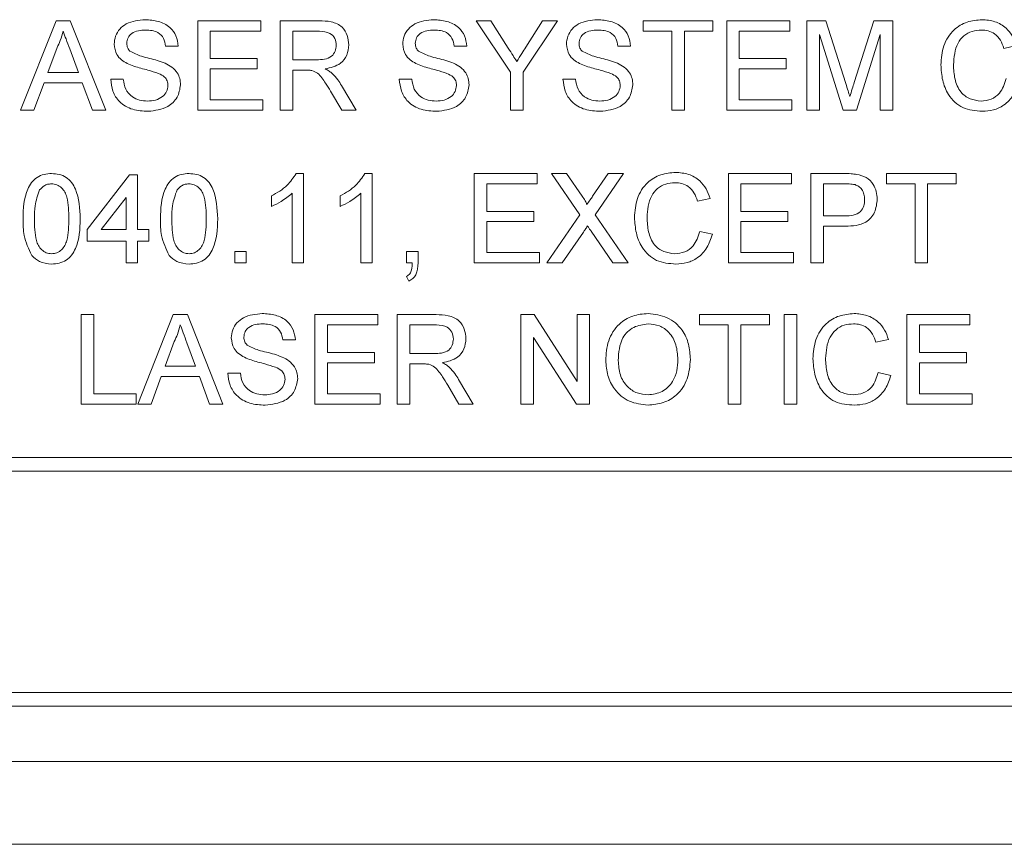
# Paper-space layout 'Sheet1' of a CAD drawing. Header units: millimetres. Extents: x 0 to 4318, y 0 to 2794.
# Tile 32 of 69: x 2495 to 2575, y 653 to 720. Entities that reach past the tile are written whole.
import ezdxf

# ---------------------------------------------------------------- set-up
doc = ezdxf.new("R2010")
doc.units = ezdxf.units.MM
doc.header["$LTSCALE"] = 5

psp = doc.layouts.new('Sheet1')

# ---------------------------------------------------------------- linework, layer by layer
at = {"color": 7, "linetype": 'Continuous', "lineweight": 15}
for p, q in [((2495.463, 712.384), (2498.317, 719.571)), ((2498.317, 719.571), (2499.459, 719.571)), ((2499.459, 719.571), (2502.313, 712.384)), ((2509.713, 712.384), (2509.713, 719.571)), ((2509.713, 719.571), (2514.781, 719.571)), ((2514.781, 719.571), (2514.781, 718.741)), ((2516.347, 712.384), (2516.347, 719.571)), ((2516.347, 719.571), (2519.465, 719.571)), ((2534.876, 715.429), (2532.112, 719.571)), ((2532.112, 719.571), (2533.311, 719.571)), ((2533.311, 719.571), (2534.705, 717.374)), ((2538.653, 719.571), (2535.89, 715.429)), ((2536.115, 717.456), (2537.454, 719.571)), ((2537.454, 719.571), (2538.653, 719.571)), ((2545.553, 719.571), (2551.173, 719.571)), ((2545.553, 718.741), (2545.553, 719.571)), ((2551.173, 719.571), (2551.173, 718.741)), ((2552.279, 719.571), (2557.346, 719.571)), ((2552.279, 712.384), (2552.279, 719.571)), ((2557.346, 719.571), (2557.346, 718.741)), ((2558.728, 712.384), (2558.728, 719.571)), ((2558.728, 719.571), (2560.253, 719.571)), ((2560.253, 719.571), (2561.859, 714.528)), ((2562.536, 714.614), (2564.126, 719.571)), ((2564.126, 719.571), (2565.638, 719.571)), ((2565.638, 719.571), (2565.638, 712.384)), ((2514.781, 718.741), (2510.727, 718.741)), ((2510.727, 718.741), (2510.727, 716.53)), ((2517.361, 718.741), (2517.361, 716.438)), ((2519.503, 718.741), (2517.361, 718.741)), ((2547.856, 718.741), (2545.553, 718.741)), ((2547.856, 712.384), (2547.856, 718.741)), ((2551.173, 718.741), (2548.87, 718.741)), ((2548.87, 718.741), (2548.87, 712.384)), ((2557.346, 718.741), (2553.292, 718.741)), ((2553.292, 718.741), (2553.292, 716.53)), ((2561.647, 712.384), (2559.742, 718.465)), ((2559.742, 718.465), (2559.742, 712.384)), ((2564.624, 718.465), (2562.707, 712.384)), ((2564.624, 712.384), (2564.624, 718.465)), ((2498.397, 717.414), (2497.662, 715.425)), ((2500.114, 715.425), (2499.416, 717.313)), ((2508.147, 717.544), (2507.134, 717.544)), ((2531.365, 717.544), (2530.351, 717.544)), ((2544.54, 717.544), (2543.526, 717.544)), ((2575.588, 717.574), (2574.575, 717.356)), ((2510.727, 716.53), (2514.504, 716.53)), ((2514.504, 716.53), (2514.504, 715.701)), ((2517.361, 716.438), (2519.285, 716.438)), ((2553.292, 716.53), (2557.07, 716.53)), ((2557.07, 716.53), (2557.07, 715.701)), ((2497.662, 715.425), (2500.114, 715.425)), ((2514.504, 715.701), (2510.727, 715.701)), ((2510.727, 715.701), (2510.727, 713.213)), ((2518.399, 715.609), (2517.361, 715.609)), ((2517.361, 715.609), (2517.361, 712.384)), ((2534.876, 712.384), (2534.876, 715.429)), ((2535.89, 715.429), (2535.89, 712.384)), ((2557.07, 715.701), (2553.292, 715.701)), ((2553.292, 715.701), (2553.292, 713.213)), ((2497.357, 714.595), (2496.539, 712.384)), ((2500.42, 714.595), (2497.357, 714.595)), ((2501.237, 712.384), (2500.42, 714.595)), ((2502.712, 714.872), (2503.725, 714.872)), ((2525.929, 714.872), (2526.943, 714.872)), ((2539.104, 714.872), (2540.117, 714.872)), ((2521.302, 712.384), (2520.407, 713.902)), ((2521.285, 714.368), (2522.464, 712.384)), ((2510.727, 713.213), (2514.965, 713.213)), ((2514.965, 713.213), (2514.965, 712.384)), ((2553.292, 713.213), (2557.53, 713.213)), ((2557.53, 713.213), (2557.53, 712.384)), ((2496.539, 712.384), (2495.463, 712.384)), ((2502.313, 712.384), (2501.237, 712.384)), ((2514.965, 712.384), (2509.713, 712.384)), ((2517.361, 712.384), (2516.347, 712.384)), ((2522.464, 712.384), (2521.302, 712.384)), ((2535.89, 712.384), (2534.876, 712.384)), ((2548.87, 712.384), (2547.856, 712.384)), ((2557.53, 712.384), (2552.279, 712.384)), ((2559.742, 712.384), (2558.728, 712.384)), ((2562.707, 712.384), (2561.647, 712.384)), ((2565.638, 712.384), (2564.624, 712.384)), ((2500.816, 702.773), (2504.225, 707.195)), ((2504.225, 707.195), (2504.87, 707.195)), ((2504.87, 707.195), (2504.87, 702.773)), ((2517.636, 707.287), (2518.229, 707.287)), ((2518.229, 707.287), (2518.229, 700.101)), ((2523.164, 707.287), (2523.757, 707.287)), ((2523.757, 707.287), (2523.757, 700.101)), ((2531.957, 707.287), (2537.024, 707.287)), ((2531.957, 700.101), (2531.957, 707.287)), ((2537.024, 707.287), (2537.024, 706.458)), ((2540.46, 703.968), (2538.173, 707.287)), ((2538.173, 707.287), (2539.394, 707.287)), ((2539.394, 707.287), (2540.648, 705.468)), ((2541.49, 705.466), (2542.739, 707.287)), ((2543.977, 707.287), (2541.69, 703.956)), ((2542.739, 707.287), (2543.977, 707.287)), ((2552.41, 700.101), (2552.41, 707.287)), ((2552.41, 707.287), (2557.478, 707.287)), ((2557.478, 707.287), (2557.478, 706.458)), ((2559.044, 700.101), (2559.044, 707.287)), ((2559.044, 707.287), (2561.684, 707.287)), ((2565.124, 706.458), (2565.124, 707.287)), ((2565.124, 707.287), (2570.745, 707.287)), ((2570.745, 707.287), (2570.745, 706.458)), ((2532.97, 706.458), (2532.97, 704.247)), ((2537.024, 706.458), (2532.97, 706.458)), ((2553.424, 706.458), (2553.424, 704.247)), ((2557.478, 706.458), (2553.424, 706.458)), ((2561.773, 706.458), (2560.057, 706.458)), ((2560.057, 706.458), (2560.057, 703.878)), ((2567.428, 706.458), (2565.124, 706.458)), ((2567.428, 700.101), (2567.428, 706.458)), ((2570.745, 706.458), (2568.441, 706.458)), ((2568.441, 706.458), (2568.441, 700.101)), ((2503.949, 705.361), (2501.953, 702.773)), ((2503.949, 702.773), (2503.949, 705.361)), ((2515.65, 704.641), (2515.65, 705.491)), ((2517.308, 700.101), (2517.308, 705.701)), ((2521.177, 704.641), (2521.177, 705.491)), ((2522.836, 700.101), (2522.836, 705.701)), ((2550.936, 705.291), (2549.923, 705.073)), ((2532.97, 704.247), (2536.748, 704.247)), ((2536.748, 704.247), (2536.748, 703.418)), ((2537.805, 700.101), (2540.46, 703.968)), ((2541.69, 703.956), (2544.346, 700.101)), ((2553.424, 704.247), (2557.201, 704.247)), ((2557.201, 704.247), (2557.201, 703.418)), ((2560.057, 703.878), (2561.79, 703.878)), ((2500.816, 701.852), (2500.816, 702.773)), ((2501.953, 702.773), (2503.949, 702.773)), ((2504.87, 702.773), (2505.791, 702.773)), ((2505.791, 702.773), (2505.791, 701.852)), ((2536.748, 703.418), (2532.97, 703.418)), ((2532.97, 703.418), (2532.97, 700.93)), ((2557.201, 703.418), (2553.424, 703.418)), ((2553.424, 703.418), (2553.424, 700.93)), ((2561.818, 703.049), (2560.057, 703.049)), ((2560.057, 703.049), (2560.057, 700.101)), ((2540.741, 702.574), (2539.041, 700.101)), ((2543.124, 700.101), (2541.375, 702.64)), ((2550.107, 702.638), (2551.121, 702.401)), ((2503.949, 701.852), (2500.816, 701.852)), ((2503.949, 700.101), (2503.949, 701.852)), ((2505.791, 701.852), (2504.87, 701.852)), ((2504.87, 701.852), (2504.87, 700.101)), ((2512.701, 700.101), (2512.701, 701.022)), ((2512.701, 701.022), (2513.622, 701.022)), ((2513.622, 701.022), (2513.622, 700.101)), ((2526.521, 700.101), (2526.521, 701.022)), ((2526.521, 701.022), (2527.442, 701.022)), ((2527.442, 701.022), (2527.442, 700.101)), ((2532.97, 700.93), (2537.209, 700.93)), ((2537.209, 700.93), (2537.209, 700.101)), ((2553.424, 700.93), (2557.662, 700.93)), ((2557.662, 700.93), (2557.662, 700.101)), ((2504.87, 700.101), (2503.949, 700.101)), ((2513.622, 700.101), (2512.701, 700.101)), ((2518.229, 700.101), (2517.308, 700.101)), ((2523.757, 700.101), (2522.836, 700.101)), ((2526.979, 700.101), (2526.521, 700.101)), ((2537.209, 700.101), (2531.957, 700.101)), ((2539.041, 700.101), (2537.805, 700.101)), ((2544.346, 700.101), (2543.124, 700.101)), ((2557.662, 700.101), (2552.41, 700.101)), ((2560.057, 700.101), (2559.044, 700.101)), ((2568.441, 700.101), (2567.428, 700.101)), ((2526.705, 698.627), (2526.521, 698.995)), ((2500.343, 695.935), (2501.356, 695.935)), ((2500.343, 688.748), (2500.343, 695.935)), ((2501.356, 695.935), (2501.356, 689.578)), ((2504.888, 688.748), (2507.74, 695.935)), ((2507.74, 695.935), (2508.884, 695.935)), ((2508.884, 695.935), (2511.737, 688.748)), ((2519.138, 695.935), (2524.205, 695.935)), ((2519.138, 688.748), (2519.138, 695.935)), ((2524.205, 695.935), (2524.205, 695.105)), ((2525.771, 688.748), (2525.771, 695.935)), ((2525.771, 695.935), (2528.889, 695.935)), ((2535.722, 695.935), (2536.793, 695.935)), ((2535.722, 688.748), (2535.722, 695.935)), ((2536.793, 695.935), (2540.236, 690.572)), ((2540.236, 690.572), (2540.236, 695.935)), ((2540.236, 695.935), (2541.249, 695.935)), ((2541.249, 695.935), (2541.249, 688.748)), ((2550.094, 695.935), (2555.714, 695.935)), ((2550.094, 695.105), (2550.094, 695.935)), ((2555.714, 695.935), (2555.714, 695.105)), ((2556.912, 688.748), (2556.912, 695.935)), ((2556.912, 695.935), (2557.926, 695.935)), ((2557.926, 695.935), (2557.926, 688.748)), ((2566.77, 695.935), (2571.837, 695.935)), ((2566.77, 688.748), (2566.77, 695.935)), ((2571.837, 695.935), (2571.837, 695.105)), ((2524.205, 695.105), (2520.151, 695.105)), ((2520.151, 695.105), (2520.151, 692.894)), ((2528.927, 695.105), (2526.784, 695.105)), ((2526.784, 695.105), (2526.784, 692.802)), ((2552.397, 695.105), (2550.094, 695.105)), ((2552.397, 688.748), (2552.397, 695.105)), ((2555.714, 695.105), (2553.411, 695.105)), ((2553.411, 695.105), (2553.411, 688.748)), ((2571.837, 695.105), (2567.784, 695.105)), ((2567.784, 695.105), (2567.784, 692.894)), ((2540.179, 688.748), (2536.735, 694.111)), ((2536.735, 694.111), (2536.735, 688.748)), ((2507.821, 693.778), (2507.085, 691.789)), ((2509.539, 691.789), (2508.84, 693.677)), ((2517.571, 693.908), (2516.558, 693.908)), ((2565.296, 693.938), (2564.283, 693.721)), ((2520.151, 692.894), (2523.929, 692.894)), ((2523.929, 692.894), (2523.929, 692.065)), ((2526.784, 692.802), (2528.709, 692.802)), ((2567.784, 692.894), (2571.561, 692.894)), ((2571.561, 692.894), (2571.561, 692.065)), ((2507.085, 691.789), (2509.539, 691.789)), ((2523.929, 692.065), (2520.151, 692.065)), ((2520.151, 692.065), (2520.151, 689.578)), ((2527.823, 691.973), (2526.784, 691.973)), ((2526.784, 691.973), (2526.784, 688.748)), ((2571.561, 692.065), (2567.784, 692.065)), ((2567.784, 692.065), (2567.784, 689.578)), ((2506.78, 690.96), (2505.962, 688.748)), ((2509.844, 690.96), (2506.78, 690.96)), ((2510.662, 688.748), (2509.844, 690.96)), ((2512.135, 691.236), (2513.149, 691.236)), ((2564.467, 691.285), (2565.48, 691.049)), ((2530.726, 688.748), (2529.831, 690.266)), ((2530.709, 690.732), (2531.888, 688.748)), ((2501.356, 689.578), (2504.765, 689.578)), ((2504.765, 689.578), (2504.765, 688.748)), ((2520.151, 689.578), (2524.389, 689.578)), ((2524.389, 689.578), (2524.389, 688.748)), ((2567.784, 689.578), (2572.022, 689.578)), ((2572.022, 689.578), (2572.022, 688.748)), ((2504.765, 688.748), (2500.343, 688.748)), ((2505.962, 688.748), (2504.888, 688.748)), ((2511.737, 688.748), (2510.662, 688.748)), ((2524.389, 688.748), (2519.138, 688.748)), ((2526.784, 688.748), (2525.771, 688.748)), ((2531.888, 688.748), (2530.726, 688.748)), ((2536.735, 688.748), (2535.722, 688.748)), ((2541.249, 688.748), (2540.179, 688.748)), ((2553.411, 688.748), (2552.397, 688.748)), ((2557.926, 688.748), (2556.912, 688.748)), ((2572.022, 688.748), (2566.77, 688.748)), ((2473.213, 684.445), (2751.026, 684.445)), ((2472.102, 683.334), (2752.137, 683.334)), ((2474.324, 665.554), (2749.914, 665.554)), ((2474.324, 664.443), (2749.914, 664.443)), ((2474.324, 659.998), (2749.914, 659.998)), ((2782.141, 653.33), (2286.523, 653.33))]:
    psp.add_line(p, q, dxfattribs=at)
for points, knots in [([(2502.988, 717.695), (2503.012, 717.916), (2503.06, 718.359), (2503.418, 718.94), (2504.197, 719.539), (2504.953, 719.612), (2505.483, 719.663)], [0, 0, 0, 0, 0.187003, 0.374104, 0.561169, 1, 1, 1, 1]), ([(2505.483, 719.663), (2505.839, 719.64), (2506.549, 719.596), (2507.469, 719.144), (2508.032, 718.38), (2508.109, 717.823), (2508.147, 717.544)], [0, 0, 0, 0, 0.280849, 0.560132, 0.779879, 1, 1, 1, 1]), ([(2519.465, 719.571), (2519.797, 719.567), (2520.454, 719.56), (2521.34, 719.168), (2521.797, 718.41), (2521.849, 717.892), (2521.875, 717.633)], [0, 0, 0, 0, 0.281678, 0.559233, 0.779426, 1, 1, 1, 1]), ([(2526.206, 717.695), (2526.229, 717.916), (2526.277, 718.359), (2526.636, 718.94), (2527.414, 719.539), (2528.17, 719.612), (2528.7, 719.663)], [0, 0, 0, 0, 0.187003, 0.374104, 0.561169, 1, 1, 1, 1]), ([(2528.7, 719.663), (2529.056, 719.64), (2529.767, 719.596), (2530.686, 719.144), (2531.249, 718.38), (2531.326, 717.823), (2531.365, 717.544)], [0, 0, 0, 0, 0.280849, 0.560132, 0.779879, 1, 1, 1, 1]), ([(2539.38, 717.695), (2539.404, 717.916), (2539.453, 718.359), (2539.811, 718.94), (2540.589, 719.54), (2541.345, 719.612), (2541.875, 719.663)], [0, 0, 0, 0, 0.18702, 0.374111, 0.561049, 1, 1, 1, 1]), ([(2541.875, 719.663), (2542.231, 719.64), (2542.942, 719.596), (2543.861, 719.144), (2544.424, 718.38), (2544.501, 717.823), (2544.54, 717.544)], [0, 0, 0, 0, 0.2807171, 0.5601258, 0.779876, 1, 1, 1, 1]), ([(2569.508, 716.031), (2569.546, 716.549), (2569.624, 717.583), (2570.424, 718.854), (2571.6, 719.55), (2572.412, 719.625), (2572.819, 719.663)], [0, 0, 0, 0, 0.280497, 0.559564, 0.779546, 1, 1, 1, 1]), ([(2572.819, 719.663), (2573.171, 719.637), (2573.874, 719.585), (2574.737, 719.064), (2575.314, 718.356), (2575.497, 717.835), (2575.588, 717.574)], [0, 0, 0, 0, 0.2801015, 0.5594466, 0.7795521, 1, 1, 1, 1]), ([(2498.888, 718.741), (2498.819, 718.485), (2498.697, 718.027), (2498.489, 717.601), (2498.397, 717.414)], [0, 0, 0, 0, 0.55983, 1, 1, 1, 1]), ([(2499.416, 717.313), (2499.317, 717.58), (2499.141, 718.056), (2498.965, 718.532), (2498.888, 718.741)], [0, 0, 0, 0, 0.559961, 1, 1, 1, 1]), ([(2505.523, 718.833), (2505.327, 718.826), (2504.937, 718.812), (2504.418, 718.611), (2504.064, 718.222), (2504.022, 717.915), (2504.001, 717.761)], [0, 0, 0, 0, 0.281326, 0.560794, 0.780679, 1, 1, 1, 1]), ([(2507.134, 717.544), (2507.095, 717.758), (2507.018, 718.186), (2506.439, 718.774), (2505.871, 718.811), (2505.523, 718.833)], [0, 0, 0, 0, 0.281084, 0.560145, 1, 1, 1, 1]), ([(2520.862, 717.611), (2520.84, 717.799), (2520.796, 718.174), (2520.296, 718.693), (2519.804, 718.723), (2519.503, 718.741)], [0, 0, 0, 0, 0.280444, 0.560009, 1, 1, 1, 1]), ([(2528.74, 718.833), (2528.545, 718.826), (2528.155, 718.812), (2527.636, 718.611), (2527.282, 718.222), (2527.24, 717.915), (2527.219, 717.761)], [0, 0, 0, 0, 0.281326, 0.560794, 0.780679, 1, 1, 1, 1]), ([(2530.351, 717.544), (2530.313, 717.758), (2530.236, 718.187), (2529.656, 718.774), (2529.088, 718.811), (2528.74, 718.833)], [0, 0, 0, 0, 0.281102, 0.560339, 1, 1, 1, 1]), ([(2541.915, 718.833), (2541.72, 718.826), (2541.33, 718.812), (2540.811, 718.611), (2540.457, 718.222), (2540.415, 717.915), (2540.394, 717.761)], [0, 0, 0, 0, 0.2813098, 0.5607612, 0.7806336, 1, 1, 1, 1]), ([(2543.526, 717.544), (2543.488, 717.758), (2543.411, 718.187), (2542.831, 718.774), (2542.263, 718.811), (2541.915, 718.833)], [0, 0, 0, 0, 0.281102, 0.560339, 1, 1, 1, 1]), ([(2572.77, 718.833), (2572.516, 718.816), (2572.008, 718.781), (2571.33, 718.395), (2570.632, 717.512), (2570.567, 716.644), (2570.521, 716.035)], [0, 0, 0, 0, 0.187259, 0.373898, 0.560748, 1, 1, 1, 1]), ([(2574.575, 717.356), (2574.496, 717.58), (2574.337, 718.026), (2573.892, 718.538), (2573.328, 718.8), (2572.956, 718.822), (2572.77, 718.833)], [0, 0, 0, 0, 0.280564, 0.559723, 0.779712, 1, 1, 1, 1]), ([(2504.001, 717.761), (2504.014, 717.627), (2504.036, 717.388), (2504.191, 717.206), (2504.259, 717.126)], [0, 0, 0, 0, 0.559655, 1, 1, 1, 1]), ([(2527.219, 717.761), (2527.231, 717.627), (2527.253, 717.388), (2527.408, 717.206), (2527.477, 717.126)], [0, 0, 0, 0, 0.559655, 1, 1, 1, 1]), ([(2540.394, 717.761), (2540.406, 717.627), (2540.428, 717.388), (2540.583, 717.206), (2540.651, 717.126)], [0, 0, 0, 0, 0.559655, 1, 1, 1, 1]), ([(2504.049, 716.141), (2503.887, 716.233), (2503.565, 716.416), (2503.103, 716.921), (2503.031, 717.402), (2502.988, 717.695)], [0, 0, 0, 0, 0.2815491, 0.5623094, 1, 1, 1, 1]), ([(2504.259, 717.126), (2504.563, 716.974), (2505.064, 716.724), (2505.827, 716.559), (2506.466, 716.392), (2506.879, 716.238), (2507.085, 716.162)], [0, 0, 0, 0, 0.33836, 0.559028, 0.779537, 1, 1, 1, 1]), ([(2519.285, 716.438), (2519.494, 716.442), (2519.911, 716.45), (2520.486, 716.652), (2520.806, 717.119), (2520.843, 717.447), (2520.862, 717.611)], [0, 0, 0, 0, 0.281643, 0.5602719, 0.7798683, 1, 1, 1, 1]), ([(2521.875, 717.633), (2521.845, 717.352), (2521.786, 716.792), (2521.124, 715.962), (2520.407, 715.8), (2519.969, 715.701)], [0, 0, 0, 0, 0.280517, 0.560483, 1, 1, 1, 1]), ([(2527.266, 716.141), (2527.105, 716.233), (2526.782, 716.416), (2526.32, 716.921), (2526.249, 717.402), (2526.206, 717.695)], [0, 0, 0, 0, 0.2815491, 0.5623094, 1, 1, 1, 1]), ([(2527.477, 717.126), (2527.78, 716.974), (2528.282, 716.724), (2529.045, 716.559), (2529.683, 716.392), (2530.096, 716.238), (2530.302, 716.162)], [0, 0, 0, 0, 0.33836, 0.559028, 0.779537, 1, 1, 1, 1]), ([(2534.705, 717.374), (2534.832, 717.174), (2535.058, 716.818), (2535.285, 716.461), (2535.384, 716.304)], [0, 0, 0, 0, 0.559866, 1, 1, 1, 1]), ([(2535.384, 716.304), (2535.521, 716.519), (2535.765, 716.903), (2536.008, 717.287), (2536.115, 717.456)], [0, 0, 0, 0, 0.55994, 1, 1, 1, 1]), ([(2540.441, 716.141), (2540.28, 716.233), (2539.957, 716.416), (2539.495, 716.921), (2539.424, 717.402), (2539.38, 717.695)], [0, 0, 0, 0, 0.28137, 0.562173, 1, 1, 1, 1]), ([(2540.651, 717.126), (2540.955, 716.974), (2541.456, 716.724), (2542.22, 716.559), (2542.858, 716.392), (2543.271, 716.238), (2543.477, 716.162)], [0, 0, 0, 0, 0.338466, 0.55893, 0.779572, 1, 1, 1, 1]), ([(2506.552, 715.345), (2506.269, 715.437), (2505.801, 715.587), (2505.138, 715.753), (2504.581, 715.914), (2504.226, 716.066), (2504.049, 716.141)], [0, 0, 0, 0, 0.339868, 0.560124, 0.78008, 1, 1, 1, 1]), ([(2507.085, 716.162), (2507.275, 716.065), (2507.655, 715.873), (2508.068, 715.431), (2508.297, 714.926), (2508.32, 714.591), (2508.332, 714.424)], [0, 0, 0, 0, 0.280353, 0.559975, 0.779843, 1, 1, 1, 1]), ([(2518.898, 715.576), (2518.805, 715.588), (2518.639, 715.609), (2518.472, 715.609), (2518.399, 715.609)], [0, 0, 0, 0, 0.5597517, 1, 1, 1, 1]), ([(2520.407, 713.902), (2520.271, 714.126), (2520.047, 714.496), (2519.708, 714.987), (2519.377, 715.388), (2519.058, 715.513), (2518.898, 715.576)], [0, 0, 0, 0, 0.340643, 0.561013, 0.780806, 1, 1, 1, 1]), ([(2519.969, 715.701), (2520.08, 715.646), (2520.279, 715.547), (2520.452, 715.408), (2520.528, 715.347)], [0, 0, 0, 0, 0.560276, 1, 1, 1, 1]), ([(2529.77, 715.345), (2529.486, 715.437), (2529.018, 715.587), (2528.355, 715.754), (2527.798, 715.914), (2527.444, 716.066), (2527.266, 716.141)], [0, 0, 0, 0, 0.340059, 0.560123, 0.780079, 1, 1, 1, 1]), ([(2530.302, 716.162), (2530.492, 716.065), (2530.872, 715.873), (2531.285, 715.431), (2531.515, 714.926), (2531.537, 714.591), (2531.549, 714.424)], [0, 0, 0, 0, 0.280361, 0.559992, 0.779866, 1, 1, 1, 1]), ([(2542.944, 715.345), (2542.661, 715.437), (2542.193, 715.587), (2541.53, 715.754), (2540.973, 715.913), (2540.618, 716.065), (2540.441, 716.141)], [0, 0, 0, 0, 0.339869, 0.559933, 0.780079, 1, 1, 1, 1]), ([(2543.477, 716.162), (2543.668, 716.065), (2544.048, 715.873), (2544.46, 715.431), (2544.69, 714.926), (2544.713, 714.591), (2544.724, 714.424)], [0, 0, 0, 0, 0.280379, 0.559871, 0.779852, 1, 1, 1, 1]), ([(2572.839, 712.292), (2572.3, 712.332), (2571.227, 712.41), (2570.091, 713.502), (2569.596, 714.782), (2569.537, 715.614), (2569.508, 716.031)], [0, 0, 0, 0, 0.2799401, 0.5580939, 0.7789167, 1, 1, 1, 1]), ([(2570.521, 716.035), (2570.541, 715.649), (2570.582, 714.88), (2571, 713.847), (2571.834, 713.227), (2572.44, 713.157), (2572.744, 713.121)], [0, 0, 0, 0, 0.281255, 0.560692, 0.780208, 1, 1, 1, 1]), ([(2505.722, 712.292), (2505.303, 712.313), (2504.468, 712.356), (2503.416, 712.957), (2502.824, 713.89), (2502.749, 714.544), (2502.712, 714.872)], [0, 0, 0, 0, 0.2807676, 0.5595741, 0.7796101, 1, 1, 1, 1]), ([(2503.725, 714.872), (2503.766, 714.598), (2503.847, 714.052), (2504.38, 713.454), (2505.032, 713.166), (2505.462, 713.136), (2505.677, 713.121)], [0, 0, 0, 0, 0.280592, 0.558631, 0.779212, 1, 1, 1, 1]), ([(2507.318, 714.375), (2507.306, 714.499), (2507.283, 714.747), (2507.02, 715.125), (2506.73, 715.262), (2506.552, 715.345)], [0, 0, 0, 0, 0.280082, 0.560082, 1, 1, 1, 1]), ([(2520.528, 715.347), (2520.688, 715.179), (2520.975, 714.879), (2521.19, 714.524), (2521.285, 714.368)], [0, 0, 0, 0, 0.55992, 1, 1, 1, 1]), ([(2528.939, 712.292), (2528.52, 712.313), (2527.685, 712.356), (2526.634, 712.957), (2526.042, 713.89), (2525.967, 714.544), (2525.929, 714.872)], [0, 0, 0, 0, 0.2807676, 0.5595741, 0.7796101, 1, 1, 1, 1]), ([(2526.943, 714.872), (2526.983, 714.598), (2527.064, 714.052), (2527.597, 713.454), (2528.25, 713.166), (2528.68, 713.136), (2528.895, 713.121)], [0, 0, 0, 0, 0.280592, 0.558631, 0.779212, 1, 1, 1, 1]), ([(2530.535, 714.375), (2530.524, 714.499), (2530.501, 714.747), (2530.237, 715.125), (2529.947, 715.262), (2529.77, 715.345)], [0, 0, 0, 0, 0.280082, 0.560082, 1, 1, 1, 1]), ([(2542.114, 712.292), (2541.695, 712.313), (2540.86, 712.356), (2539.809, 712.957), (2539.216, 713.89), (2539.141, 714.544), (2539.104, 714.872)], [0, 0, 0, 0, 0.280862, 0.559546, 0.779627, 1, 1, 1, 1]), ([(2540.117, 714.872), (2540.158, 714.598), (2540.24, 714.052), (2540.772, 713.454), (2541.424, 713.166), (2541.854, 713.136), (2542.069, 713.121)], [0, 0, 0, 0, 0.280669, 0.558741, 0.779185, 1, 1, 1, 1]), ([(2543.711, 714.375), (2543.699, 714.499), (2543.675, 714.747), (2543.412, 715.125), (2543.122, 715.262), (2542.944, 715.345)], [0, 0, 0, 0, 0.280101, 0.559826, 1, 1, 1, 1]), ([(2562.183, 713.473), (2562.248, 713.686), (2562.363, 714.067), (2562.483, 714.447), (2562.536, 714.614)], [0, 0, 0, 0, 0.5599739, 1, 1, 1, 1]), ([(2572.744, 713.121), (2573.02, 713.148), (2573.572, 713.202), (2574.412, 713.811), (2574.628, 714.5), (2574.759, 714.921)], [0, 0, 0, 0, 0.280685, 0.560923, 1, 1, 1, 1]), ([(2575.773, 714.685), (2575.654, 714.317), (2575.416, 713.582), (2574.657, 712.779), (2573.747, 712.352), (2573.141, 712.312), (2572.839, 712.292)], [0, 0, 0, 0, 0.2802641, 0.5595077, 0.7795688, 1, 1, 1, 1]), ([(2505.677, 713.121), (2505.893, 713.135), (2506.323, 713.162), (2506.879, 713.426), (2507.245, 713.869), (2507.294, 714.206), (2507.318, 714.375)], [0, 0, 0, 0, 0.280964, 0.560816, 0.780477, 1, 1, 1, 1]), ([(2508.332, 714.424), (2508.274, 714.074), (2508.159, 713.374), (2507.185, 712.46), (2506.276, 712.356), (2505.722, 712.292)], [0, 0, 0, 0, 0.279956, 0.560023, 1, 1, 1, 1]), ([(2528.895, 713.121), (2529.11, 713.135), (2529.54, 713.162), (2530.096, 713.426), (2530.462, 713.869), (2530.511, 714.206), (2530.535, 714.375)], [0, 0, 0, 0, 0.280964, 0.560816, 0.780477, 1, 1, 1, 1]), ([(2531.549, 714.424), (2531.491, 714.074), (2531.376, 713.374), (2530.402, 712.46), (2529.494, 712.356), (2528.939, 712.292)], [0, 0, 0, 0, 0.279929, 0.560006, 1, 1, 1, 1]), ([(2542.069, 713.121), (2542.285, 713.135), (2542.715, 713.162), (2543.271, 713.426), (2543.637, 713.869), (2543.686, 714.206), (2543.711, 714.375)], [0, 0, 0, 0, 0.280907, 0.560906, 0.780522, 1, 1, 1, 1]), ([(2544.724, 714.424), (2544.666, 714.074), (2544.551, 713.374), (2543.577, 712.46), (2542.669, 712.356), (2542.114, 712.292)], [0, 0, 0, 0, 0.279939, 0.560126, 1, 1, 1, 1]), ([(2561.859, 714.528), (2561.921, 714.331), (2562.031, 713.98), (2562.137, 713.628), (2562.183, 713.473)], [0, 0, 0, 0, 0.5600176, 1, 1, 1, 1]), ([(2495.657, 703.645), (2495.684, 704.474), (2495.719, 705.512), (2496.328, 706.58), (2496.777, 707.005), (2497.35, 707.251), (2497.756, 707.275), (2497.96, 707.287)], [0, 0, 0, 0, 0.499163, 0.62453, 0.7496, 0.874669, 1, 1, 1, 1]), ([(2497.96, 707.287), (2498.163, 707.274), (2498.57, 707.248), (2499.141, 707.004), (2499.601, 706.587), (2500.169, 705.495), (2500.221, 704.467), (2500.263, 703.645)], [0, 0, 0, 0, 0.1253436, 0.2506013, 0.3756741, 0.5011005, 1, 1, 1, 1]), ([(2506.712, 703.645), (2506.74, 704.474), (2506.774, 705.512), (2507.384, 706.58), (2507.833, 707.005), (2508.406, 707.251), (2508.813, 707.275), (2509.016, 707.287)], [0, 0, 0, 0, 0.4991136, 0.6244683, 0.749526, 0.8746814, 1, 1, 1, 1]), ([(2509.016, 707.287), (2509.22, 707.274), (2509.626, 707.248), (2510.197, 707.004), (2510.657, 706.587), (2511.225, 705.495), (2511.277, 704.467), (2511.319, 703.645)], [0, 0, 0, 0, 0.1253436, 0.2506013, 0.3756741, 0.5011005, 1, 1, 1, 1]), ([(2515.65, 705.491), (2516.098, 705.744), (2516.898, 706.196), (2517.411, 706.954), (2517.636, 707.287)], [0, 0, 0, 0, 0.560427, 1, 1, 1, 1]), ([(2521.177, 705.491), (2521.626, 705.744), (2522.426, 706.196), (2522.939, 706.954), (2523.164, 707.287)], [0, 0, 0, 0, 0.560427, 1, 1, 1, 1]), ([(2544.855, 703.747), (2544.894, 704.266), (2544.972, 705.3), (2545.772, 706.571), (2546.948, 707.267), (2547.76, 707.342), (2548.167, 707.379)], [0, 0, 0, 0, 0.280497, 0.559564, 0.779546, 1, 1, 1, 1]), ([(2548.167, 707.379), (2548.519, 707.354), (2549.222, 707.302), (2550.085, 706.781), (2550.662, 706.073), (2550.844, 705.552), (2550.936, 705.291)], [0, 0, 0, 0, 0.280101, 0.559446, 0.779552, 1, 1, 1, 1]), ([(2561.684, 707.287), (2561.884, 707.287), (2562.24, 707.285), (2562.594, 707.24), (2562.749, 707.22)], [0, 0, 0, 0, 0.560037, 1, 1, 1, 1]), ([(2562.749, 707.22), (2563.01, 707.156), (2563.529, 707.029), (2564.065, 706.477), (2564.343, 705.847), (2564.373, 705.43), (2564.388, 705.222)], [0, 0, 0, 0, 0.279927, 0.558888, 0.779386, 1, 1, 1, 1]), ([(2496.994, 705.966), (2496.844, 705.547), (2496.575, 704.796), (2496.577, 704), (2496.578, 703.648)], [0, 0, 0, 0, 0.558073, 1, 1, 1, 1]), ([(2497.95, 706.458), (2497.846, 706.451), (2497.637, 706.438), (2497.286, 706.289), (2497.105, 706.088), (2496.994, 705.966)], [0, 0, 0, 0, 0.280767, 0.560698, 1, 1, 1, 1]), ([(2499.342, 703.648), (2499.336, 704.237), (2499.328, 704.974), (2499.038, 705.812), (2498.764, 706.16), (2498.391, 706.417), (2498.097, 706.444), (2497.95, 706.458)], [0, 0, 0, 0, 0.500368, 0.625588, 0.75053, 0.87523, 1, 1, 1, 1]), ([(2508.05, 705.966), (2507.9, 705.547), (2507.632, 704.796), (2507.633, 704), (2507.634, 703.648)], [0, 0, 0, 0, 0.558047, 1, 1, 1, 1]), ([(2509.006, 706.458), (2508.901, 706.451), (2508.693, 706.438), (2508.342, 706.289), (2508.16, 706.088), (2508.05, 705.966)], [0, 0, 0, 0, 0.280312, 0.560683, 1, 1, 1, 1]), ([(2510.398, 703.648), (2510.391, 704.237), (2510.383, 704.974), (2510.094, 705.812), (2509.819, 706.16), (2509.447, 706.417), (2509.153, 706.444), (2509.006, 706.458)], [0, 0, 0, 0, 0.500349, 0.625511, 0.75054, 0.875235, 1, 1, 1, 1]), ([(2548.118, 706.55), (2547.863, 706.533), (2547.356, 706.498), (2546.678, 706.112), (2545.98, 705.229), (2545.915, 704.361), (2545.869, 703.752)], [0, 0, 0, 0, 0.187259, 0.373898, 0.560749, 1, 1, 1, 1]), ([(2549.923, 705.073), (2549.843, 705.297), (2549.685, 705.743), (2549.24, 706.255), (2548.676, 706.517), (2548.304, 706.539), (2548.118, 706.55)], [0, 0, 0, 0, 0.280564, 0.559723, 0.779713, 1, 1, 1, 1]), ([(2562.601, 706.395), (2562.447, 706.418), (2562.173, 706.459), (2561.895, 706.459), (2561.773, 706.458)], [0, 0, 0, 0, 0.559423, 1, 1, 1, 1]), ([(2563.374, 705.193), (2563.365, 705.337), (2563.347, 705.624), (2563.17, 705.989), (2562.916, 706.267), (2562.706, 706.352), (2562.601, 706.395)], [0, 0, 0, 0, 0.280254, 0.560094, 0.780101, 1, 1, 1, 1]), ([(2517.308, 705.701), (2517.023, 705.464), (2516.514, 705.04), (2515.914, 704.763), (2515.65, 704.641)], [0, 0, 0, 0, 0.5597687, 1, 1, 1, 1]), ([(2522.836, 705.701), (2522.551, 705.464), (2522.042, 705.04), (2521.442, 704.763), (2521.177, 704.641)], [0, 0, 0, 0, 0.559637, 1, 1, 1, 1]), ([(2540.648, 705.468), (2540.728, 705.345), (2540.841, 705.175), (2540.979, 704.95), (2541.007, 704.838), (2541.02, 704.783)], [0, 0, 0, 0, 0.561292, 0.781699, 1, 1, 1, 1]), ([(2541.02, 704.783), (2541.108, 704.91), (2541.264, 705.138), (2541.421, 705.366), (2541.49, 705.466)], [0, 0, 0, 0, 0.56008, 1, 1, 1, 1]), ([(2561.79, 703.878), (2562.011, 703.886), (2562.449, 703.901), (2563.039, 704.162), (2563.339, 704.673), (2563.362, 705.019), (2563.374, 705.193)], [0, 0, 0, 0, 0.281561, 0.559726, 0.779388, 1, 1, 1, 1]), ([(2564.388, 705.222), (2564.349, 704.862), (2564.273, 704.145), (2563.356, 703.108), (2562.402, 703.072), (2561.818, 703.049)], [0, 0, 0, 0, 0.280773, 0.559727, 1, 1, 1, 1]), ([(2496.355, 700.701), (2496.11, 701.224), (2495.67, 702.16), (2495.661, 703.19), (2495.657, 703.645)], [0, 0, 0, 0, 0.557973, 1, 1, 1, 1]), ([(2496.578, 703.648), (2496.585, 703.061), (2496.594, 702.328), (2496.874, 701.488), (2497.154, 701.145), (2497.52, 700.883), (2497.813, 700.853), (2497.96, 700.838)], [0, 0, 0, 0, 0.500355, 0.625568, 0.750483, 0.875295, 1, 1, 1, 1]), ([(2497.96, 700.838), (2498.106, 700.854), (2498.399, 700.885), (2498.767, 701.145), (2499.044, 701.489), (2499.326, 702.328), (2499.335, 703.061), (2499.342, 703.648)], [0, 0, 0, 0, 0.124671, 0.249454, 0.374389, 0.499599, 1, 1, 1, 1]), ([(2500.263, 703.645), (2500.235, 702.817), (2500.199, 701.781), (2499.592, 700.713), (2499.143, 700.288), (2498.57, 700.044), (2498.163, 700.021), (2497.96, 700.009)], [0, 0, 0, 0, 0.499128, 0.624434, 0.749556, 0.8747, 1, 1, 1, 1]), ([(2507.411, 700.701), (2507.166, 701.224), (2506.727, 702.16), (2506.717, 703.19), (2506.712, 703.645)], [0, 0, 0, 0, 0.557966, 1, 1, 1, 1]), ([(2507.634, 703.648), (2507.642, 703.062), (2507.651, 702.328), (2507.93, 701.488), (2508.21, 701.146), (2508.576, 700.883), (2508.869, 700.853), (2509.016, 700.838)], [0, 0, 0, 0, 0.500335, 0.62549, 0.750493, 0.8753, 1, 1, 1, 1]), ([(2509.016, 700.838), (2509.162, 700.854), (2509.455, 700.885), (2509.823, 701.145), (2510.101, 701.489), (2510.381, 702.328), (2510.39, 703.061), (2510.398, 703.648)], [0, 0, 0, 0, 0.124538, 0.249334, 0.374375, 0.499545, 1, 1, 1, 1]), ([(2511.319, 703.645), (2511.291, 702.817), (2511.256, 701.781), (2510.647, 700.713), (2510.199, 700.288), (2509.626, 700.044), (2509.219, 700.021), (2509.016, 700.009)], [0, 0, 0, 0, 0.4991399, 0.6245036, 0.7495496, 0.8746974, 1, 1, 1, 1]), ([(2548.186, 700.009), (2547.648, 700.048), (2546.574, 700.127), (2545.439, 701.219), (2544.944, 702.499), (2544.885, 703.331), (2544.855, 703.747)], [0, 0, 0, 0, 0.27994, 0.558093, 0.778916, 1, 1, 1, 1]), ([(2545.869, 703.752), (2545.889, 703.366), (2545.929, 702.597), (2546.347, 701.564), (2547.182, 700.944), (2547.788, 700.873), (2548.091, 700.838)], [0, 0, 0, 0, 0.281255, 0.560692, 0.780208, 1, 1, 1, 1]), ([(2541.079, 703.068), (2541.016, 702.976), (2540.902, 702.812), (2540.79, 702.647), (2540.741, 702.574)], [0, 0, 0, 0, 0.5599616, 1, 1, 1, 1]), ([(2541.375, 702.64), (2541.319, 702.72), (2541.22, 702.862), (2541.122, 703.005), (2541.079, 703.068)], [0, 0, 0, 0, 0.560106, 1, 1, 1, 1]), ([(2548.091, 700.838), (2548.368, 700.865), (2548.92, 700.918), (2549.76, 701.528), (2549.975, 702.217), (2550.107, 702.638)], [0, 0, 0, 0, 0.280685, 0.560924, 1, 1, 1, 1]), ([(2551.121, 702.401), (2551.001, 702.034), (2550.763, 701.299), (2550.005, 700.496), (2549.094, 700.068), (2548.489, 700.029), (2548.186, 700.009)], [0, 0, 0, 0, 0.280264, 0.559508, 0.779569, 1, 1, 1, 1]), ([(2497.96, 700.009), (2497.614, 700.039), (2496.997, 700.092), (2496.551, 700.515), (2496.355, 700.701)], [0, 0, 0, 0, 0.559601, 1, 1, 1, 1]), ([(2509.016, 700.009), (2508.67, 700.039), (2508.052, 700.092), (2507.607, 700.515), (2507.411, 700.701)], [0, 0, 0, 0, 0.5598543, 1, 1, 1, 1]), ([(2526.521, 698.995), (2526.616, 699.067), (2526.805, 699.211), (2526.955, 699.617), (2526.97, 699.917), (2526.979, 700.101)], [0, 0, 0, 0, 0.278969, 0.558854, 1, 1, 1, 1]), ([(2527.442, 700.101), (2527.422, 699.768), (2527.394, 699.304), (2527.037, 698.824), (2526.816, 698.693), (2526.705, 698.627)], [0, 0, 0, 0, 0.558553, 0.779144, 1, 1, 1, 1]), ([(2512.412, 694.059), (2512.436, 694.28), (2512.484, 694.723), (2512.843, 695.304), (2513.621, 695.903), (2514.377, 695.976), (2514.907, 696.027)], [0, 0, 0, 0, 0.187024, 0.37412, 0.56118, 1, 1, 1, 1]), ([(2514.907, 696.027), (2515.263, 696.004), (2515.973, 695.96), (2516.893, 695.508), (2517.456, 694.745), (2517.533, 694.187), (2517.571, 693.908)], [0, 0, 0, 0, 0.280717, 0.5601259, 0.7798756, 1, 1, 1, 1]), ([(2528.889, 695.935), (2529.221, 695.931), (2529.878, 695.924), (2530.764, 695.532), (2531.221, 694.774), (2531.273, 694.256), (2531.299, 693.997)], [0, 0, 0, 0, 0.281716, 0.559174, 0.779396, 1, 1, 1, 1]), ([(2542.539, 692.246), (2542.575, 692.786), (2542.645, 693.861), (2543.485, 695.168), (2544.684, 695.924), (2545.529, 695.992), (2545.953, 696.027)], [0, 0, 0, 0, 0.280565, 0.559574, 0.779566, 1, 1, 1, 1]), ([(2545.953, 696.027), (2546.481, 695.965), (2547.538, 695.84), (2548.702, 694.825), (2549.274, 693.574), (2549.329, 692.745), (2549.357, 692.33)], [0, 0, 0, 0, 0.27953, 0.558583, 0.779091, 1, 1, 1, 1]), ([(2559.215, 692.395), (2559.254, 692.913), (2559.331, 693.947), (2560.132, 695.218), (2561.308, 695.914), (2562.12, 695.989), (2562.526, 696.027)], [0, 0, 0, 0, 0.28049, 0.559565, 0.779633, 1, 1, 1, 1]), ([(2562.526, 696.027), (2562.878, 696.001), (2563.582, 695.949), (2564.445, 695.429), (2565.022, 694.72), (2565.205, 694.199), (2565.296, 693.938)], [0, 0, 0, 0, 0.280068, 0.5595, 0.779579, 1, 1, 1, 1]), ([(2508.312, 695.105), (2508.243, 694.849), (2508.121, 694.391), (2507.913, 693.965), (2507.821, 693.778)], [0, 0, 0, 0, 0.559962, 1, 1, 1, 1]), ([(2508.84, 693.677), (2508.742, 693.944), (2508.565, 694.42), (2508.389, 694.896), (2508.312, 695.105)], [0, 0, 0, 0, 0.55996, 1, 1, 1, 1]), ([(2514.947, 695.198), (2514.751, 695.191), (2514.361, 695.177), (2513.843, 694.975), (2513.489, 694.587), (2513.447, 694.279), (2513.426, 694.125)], [0, 0, 0, 0, 0.281326, 0.560795, 0.78068, 1, 1, 1, 1]), ([(2516.558, 693.908), (2516.519, 694.123), (2516.442, 694.551), (2515.863, 695.138), (2515.295, 695.175), (2514.947, 695.198)], [0, 0, 0, 0, 0.281103, 0.560339, 1, 1, 1, 1]), ([(2530.286, 693.975), (2530.264, 694.163), (2530.22, 694.539), (2529.721, 695.057), (2529.228, 695.087), (2528.927, 695.105)], [0, 0, 0, 0, 0.280401, 0.559982, 1, 1, 1, 1]), ([(2545.958, 695.198), (2545.555, 695.143), (2544.748, 695.035), (2543.642, 693.949), (2543.587, 692.885), (2543.553, 692.235)], [0, 0, 0, 0, 0.280179, 0.559663, 1, 1, 1, 1]), ([(2548.344, 692.337), (2548.319, 692.729), (2548.27, 693.511), (2547.732, 694.502), (2546.882, 695.101), (2546.266, 695.165), (2545.958, 695.198)], [0, 0, 0, 0, 0.280819, 0.560058, 0.78001, 1, 1, 1, 1]), ([(2562.477, 695.198), (2562.223, 695.18), (2561.716, 695.145), (2561.038, 694.76), (2560.341, 693.876), (2560.275, 693.008), (2560.229, 692.399)], [0, 0, 0, 0, 0.187149, 0.373918, 0.560706, 1, 1, 1, 1]), ([(2564.283, 693.721), (2564.203, 693.944), (2564.045, 694.391), (2563.599, 694.901), (2563.036, 695.164), (2562.664, 695.187), (2562.477, 695.198)], [0, 0, 0, 0, 0.280521, 0.559774, 0.779542, 1, 1, 1, 1]), ([(2513.473, 692.506), (2513.312, 692.597), (2512.989, 692.78), (2512.527, 693.285), (2512.455, 693.766), (2512.412, 694.059)], [0, 0, 0, 0, 0.28153, 0.5622707, 1, 1, 1, 1]), ([(2513.426, 694.125), (2513.438, 693.991), (2513.46, 693.752), (2513.615, 693.57), (2513.683, 693.49)], [0, 0, 0, 0, 0.559346, 1, 1, 1, 1]), ([(2531.299, 693.997), (2531.269, 693.717), (2531.21, 693.156), (2530.548, 692.327), (2529.831, 692.164), (2529.393, 692.065)], [0, 0, 0, 0, 0.280491, 0.560467, 1, 1, 1, 1]), ([(2513.683, 693.49), (2513.987, 693.338), (2514.488, 693.088), (2515.251, 692.923), (2515.89, 692.756), (2516.303, 692.602), (2516.509, 692.526)], [0, 0, 0, 0, 0.33836, 0.558859, 0.779537, 1, 1, 1, 1]), ([(2528.709, 692.802), (2528.918, 692.806), (2529.335, 692.814), (2529.91, 693.016), (2530.231, 693.483), (2530.267, 693.811), (2530.286, 693.975)], [0, 0, 0, 0, 0.2814274, 0.5602883, 0.7798999, 1, 1, 1, 1]), ([(2515.977, 691.71), (2515.693, 691.801), (2515.225, 691.951), (2514.562, 692.118), (2514.005, 692.278), (2513.651, 692.43), (2513.473, 692.506)], [0, 0, 0, 0, 0.340059, 0.560123, 0.780079, 1, 1, 1, 1]), ([(2516.509, 692.526), (2516.699, 692.429), (2517.079, 692.237), (2517.491, 691.795), (2517.722, 691.29), (2517.744, 690.955), (2517.756, 690.788)], [0, 0, 0, 0, 0.280378, 0.559871, 0.779852, 1, 1, 1, 1]), ([(2516.742, 690.739), (2516.731, 690.863), (2516.708, 691.111), (2516.444, 691.489), (2516.154, 691.626), (2515.977, 691.71)], [0, 0, 0, 0, 0.280083, 0.560081, 1, 1, 1, 1]), ([(2528.322, 691.94), (2528.229, 691.952), (2528.063, 691.973), (2527.896, 691.973), (2527.823, 691.973)], [0, 0, 0, 0, 0.5603344, 1, 1, 1, 1]), ([(2529.831, 690.266), (2529.695, 690.49), (2529.472, 690.86), (2529.132, 691.351), (2528.801, 691.753), (2528.482, 691.877), (2528.322, 691.94)], [0, 0, 0, 0, 0.340573, 0.560899, 0.780647, 1, 1, 1, 1]), ([(2529.393, 692.065), (2529.505, 692.01), (2529.704, 691.911), (2529.876, 691.772), (2529.952, 691.711)], [0, 0, 0, 0, 0.560272, 1, 1, 1, 1]), ([(2529.952, 691.711), (2530.112, 691.543), (2530.399, 691.243), (2530.614, 690.888), (2530.709, 690.732)], [0, 0, 0, 0, 0.559667, 1, 1, 1, 1]), ([(2545.948, 688.656), (2545.429, 688.716), (2544.391, 688.835), (2543.242, 689.817), (2542.646, 691.028), (2542.575, 691.84), (2542.539, 692.246)], [0, 0, 0, 0, 0.279658, 0.558808, 0.779312, 1, 1, 1, 1]), ([(2543.553, 692.235), (2543.577, 691.85), (2543.626, 691.083), (2544.206, 690.145), (2545.039, 689.571), (2545.642, 689.514), (2545.944, 689.485)], [0, 0, 0, 0, 0.280661, 0.559902, 0.779909, 1, 1, 1, 1]), ([(2545.944, 689.485), (2546.338, 689.536), (2547.126, 689.636), (2547.943, 690.458), (2548.3, 691.412), (2548.329, 692.028), (2548.344, 692.337)], [0, 0, 0, 0, 0.279108, 0.558222, 0.778804, 1, 1, 1, 1]), ([(2549.357, 692.33), (2549.312, 691.803), (2549.221, 690.752), (2548.384, 689.475), (2547.186, 688.776), (2546.361, 688.696), (2545.948, 688.656)], [0, 0, 0, 0, 0.280368, 0.559509, 0.779685, 1, 1, 1, 1]), ([(2562.547, 688.656), (2562.008, 688.696), (2560.934, 688.775), (2559.799, 689.866), (2559.304, 691.146), (2559.245, 691.978), (2559.215, 692.395)], [0, 0, 0, 0, 0.2799401, 0.5580938, 0.7789166, 1, 1, 1, 1]), ([(2560.229, 692.399), (2560.249, 692.013), (2560.289, 691.244), (2560.708, 690.211), (2561.541, 689.591), (2562.148, 689.521), (2562.452, 689.485)], [0, 0, 0, 0, 0.281224, 0.560697, 0.780097, 1, 1, 1, 1]), ([(2515.146, 688.656), (2514.727, 688.678), (2513.892, 688.72), (2512.841, 689.322), (2512.248, 690.254), (2512.173, 690.908), (2512.135, 691.236)], [0, 0, 0, 0, 0.280862, 0.559546, 0.779628, 1, 1, 1, 1]), ([(2513.149, 691.236), (2513.19, 690.962), (2513.271, 690.416), (2513.804, 689.819), (2514.456, 689.53), (2514.886, 689.5), (2515.101, 689.485)], [0, 0, 0, 0, 0.280636, 0.558722, 0.779176, 1, 1, 1, 1]), ([(2562.452, 689.485), (2562.728, 689.512), (2563.28, 689.566), (2564.12, 690.175), (2564.335, 690.864), (2564.467, 691.285)], [0, 0, 0, 0, 0.280685, 0.560923, 1, 1, 1, 1]), ([(2565.48, 691.049), (2565.361, 690.681), (2565.124, 689.946), (2564.365, 689.144), (2563.454, 688.716), (2562.849, 688.676), (2562.547, 688.656)], [0, 0, 0, 0, 0.280237, 0.55959, 0.779552, 1, 1, 1, 1]), ([(2515.101, 689.485), (2515.316, 689.499), (2515.747, 689.526), (2516.303, 689.79), (2516.669, 690.233), (2516.718, 690.57), (2516.742, 690.739)], [0, 0, 0, 0, 0.2809069, 0.5609053, 0.7805214, 1, 1, 1, 1]), ([(2517.756, 690.788), (2517.698, 690.438), (2517.583, 689.738), (2516.608, 688.825), (2515.7, 688.72), (2515.146, 688.656)], [0, 0, 0, 0, 0.279939, 0.560126, 1, 1, 1, 1])]:
    psp.add_open_spline(points, degree=3, knots=knots, dxfattribs=at)

doc.saveas('drawing.dxf')
